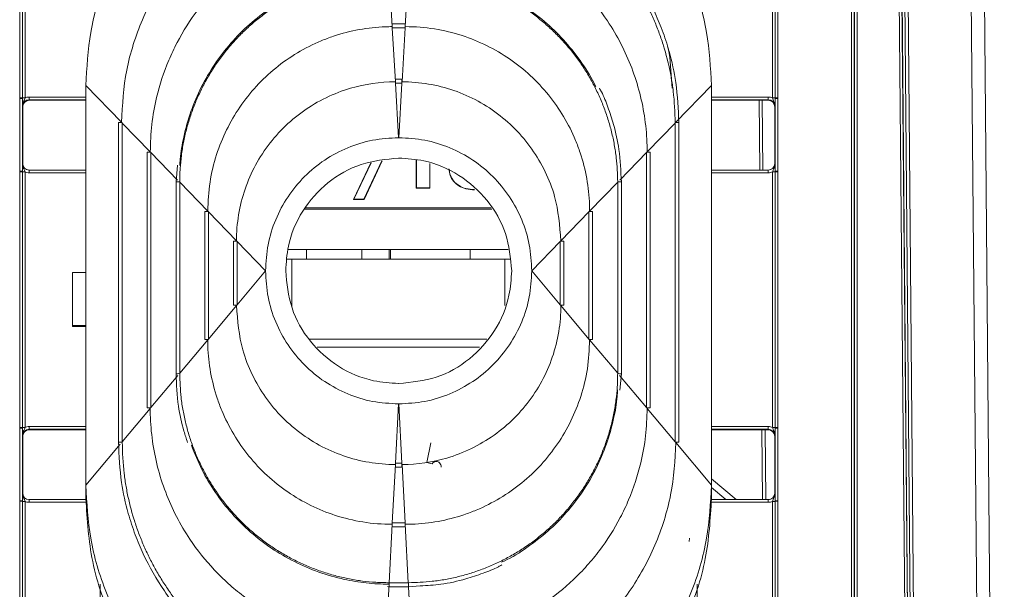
# Model space of a CAD drawing. Header units: millimetres. Extents: x 0 to 2100, y 0 to 1485.
# Tile 18 of 67: x 561 to 635, y 393 to 436. Entities that reach past the tile are written whole.
import ezdxf

# ---------------------------------------------------------------- set-up
doc = ezdxf.new("R2010")
doc.units = ezdxf.units.MM
doc.header["$LTSCALE"] = 5

msp = doc.modelspace()

# ---------------------------------------------------------------- linework, layer by layer
at = {"color": 7, "linetype": 'Continuous', "lineweight": 15}
for p, q in [((633.702, 268.385), (631.87, 478.342)), ((632.87, 478.314), (634.702, 268.385)), ((628.706, 268.381), (626.969, 467.405)), ((627.209, 467.409), (628.946, 268.385)), ((623.227, 286.277), (623.227, 463.906)), ((623.427, 463.904), (623.427, 286.275)), ((623.437, 286.275), (623.437, 463.885)), ((623.637, 463.883), (623.637, 286.273)), ((628.14, 285.973), (626.584, 464.183)), ((626.784, 464.183), (628.34, 285.973)), ((628.512, 268.429), (626.839, 458.455)), ((560.727, 430.31), (560.727, 440.007)), ((560.927, 440.005), (560.927, 430.308)), ((561.127, 440.003), (561.127, 430.307)), ((588.479, 439.708), (588.712, 435.664)), ((589.924, 439.708), (589.691, 435.664)), ((617.276, 430.307), (617.276, 440.003)), ((617.476, 430.308), (617.476, 440.005)), ((617.676, 440.007), (617.676, 430.31)), ((589.689, 435.864), (588.715, 435.864)), ((588.715, 435.864), (588.715, 435.563)), ((589.689, 435.864), (589.689, 435.563)), ((588.715, 435.563), (588.718, 435.563)), ((588.718, 435.563), (588.95, 431.519)), ((589.686, 435.563), (588.718, 435.563)), ((589.686, 435.563), (589.453, 431.519)), ((589.686, 435.563), (589.689, 435.563)), ((589.45, 431.718), (588.953, 431.718)), ((588.953, 431.418), (588.953, 431.718)), ((588.953, 431.418), (588.956, 431.418)), ((588.956, 431.418), (589.192, 427.323)), ((589.447, 431.418), (588.956, 431.418)), ((589.447, 431.418), (589.212, 427.323)), ((589.447, 431.418), (589.45, 431.418)), ((589.45, 431.418), (589.45, 431.718)), ((565.702, 431.232), (568.375, 428.48)), ((565.702, 401.233), (565.702, 431.232)), ((612.702, 431.232), (610.029, 428.48)), ((612.702, 431.232), (612.702, 401.233)), ((560.727, 430.262), (560.727, 430.31)), ((560.727, 424.805), (560.727, 430.262)), ((560.927, 430.308), (560.927, 430.26)), ((560.927, 430.26), (560.927, 424.803)), ((561.431, 430.376), (561.431, 430.174)), ((561.431, 430.174), (561.452, 430.132)), ((561.452, 430.132), (565.702, 430.132)), ((612.702, 430.132), (616.952, 430.132)), ((616.326, 424.882), (616.28, 430.132)), ((616.952, 430.132), (616.973, 430.174)), ((616.973, 430.376), (616.973, 430.174)), ((617.476, 430.26), (617.476, 430.308)), ((617.476, 424.803), (617.476, 430.26)), ((617.676, 430.31), (617.676, 430.262)), ((617.676, 430.262), (617.676, 424.805)), ((560.952, 429.632), (560.931, 429.674)), ((560.952, 429.632), (560.952, 425.382)), ((617.473, 429.674), (617.452, 429.632)), ((617.452, 425.382), (617.452, 429.632)), ((568.152, 428.452), (568.152, 404.449)), ((568.429, 428.425), (568.429, 428.454)), ((568.429, 428.425), (570.535, 426.256)), ((568.429, 428.425), (568.429, 404.481)), ((609.975, 428.425), (607.869, 426.256)), ((609.975, 428.454), (609.975, 428.425)), ((609.975, 404.481), (609.975, 428.425)), ((610.252, 404.449), (610.252, 428.452)), ((610.252, 428.452), (610.252, 428.452)), ((589.212, 427.323), (589.192, 427.323)), ((570.312, 426.228), (570.312, 407.022)), ((570.589, 426.201), (570.589, 426.231)), ((570.589, 426.201), (570.589, 407.054)), ((607.815, 426.231), (607.815, 426.201)), ((607.815, 407.054), (607.815, 426.201)), ((608.092, 407.022), (608.092, 426.228)), ((560.931, 425.382), (560.952, 425.382)), ((585.806, 422.675), (587.099, 425.431)), ((585.839, 422.695), (587.124, 425.436)), ((587.935, 425.574), (586.585, 422.695)), ((587.959, 425.578), (586.598, 422.675)), ((589.208, 425.788), (589.196, 425.788)), ((590.508, 423.526), (590.508, 425.643)), ((590.529, 423.546), (590.529, 425.641)), ((591.532, 425.394), (591.532, 423.546)), ((591.552, 425.386), (591.552, 423.526)), ((617.452, 425.382), (617.473, 425.382)), ((560.727, 424.757), (560.727, 424.805)), ((560.727, 405.562), (560.727, 424.757)), ((560.927, 424.803), (560.927, 424.755)), ((560.927, 424.755), (560.927, 405.56)), ((561.127, 424.753), (561.127, 405.558)), ((561.431, 424.684), (561.431, 424.882)), ((561.431, 424.882), (565.702, 424.882)), ((572.581, 425.246), (572.472, 424.005)), ((612.702, 424.882), (616.973, 424.882)), ((616.973, 424.684), (616.973, 424.882)), ((617.276, 405.558), (617.276, 424.753)), ((617.476, 424.755), (617.476, 424.803)), ((617.476, 405.56), (617.476, 424.755)), ((617.676, 424.805), (617.676, 424.757)), ((617.676, 424.757), (617.676, 405.562)), ((572.472, 424.005), (572.472, 409.595)), ((572.472, 424.005), (572.472, 424.005)), ((572.749, 423.977), (572.749, 424.007)), ((572.749, 423.977), (574.855, 421.809)), ((572.749, 423.977), (572.749, 409.627)), ((605.655, 423.977), (603.549, 421.809)), ((605.655, 424.007), (605.655, 423.977)), ((605.655, 409.627), (605.655, 423.977)), ((605.932, 409.595), (605.932, 424.005)), ((605.932, 424.005), (605.932, 424.005)), ((590.529, 423.546), (590.508, 423.526)), ((591.552, 423.526), (590.508, 423.526)), ((591.532, 423.546), (590.529, 423.546)), ((591.532, 423.546), (591.552, 423.526)), ((585.839, 422.695), (585.806, 422.675)), ((586.598, 422.675), (585.806, 422.675)), ((586.585, 422.695), (585.839, 422.695)), ((586.585, 422.695), (586.598, 422.675)), ((574.632, 421.781), (574.632, 412.168)), ((574.909, 421.753), (574.909, 421.783)), ((574.909, 421.753), (577.015, 419.585)), ((574.909, 421.753), (574.909, 412.2)), ((603.495, 421.753), (601.389, 419.585)), ((603.495, 421.783), (603.495, 421.753)), ((603.495, 412.2), (603.495, 421.753)), ((603.772, 412.168), (603.772, 421.781)), ((576.792, 419.557), (576.792, 414.741)), ((577.069, 419.559), (577.069, 419.53)), ((577.069, 419.53), (579.202, 417.333)), ((577.069, 414.773), (577.069, 419.53)), ((601.335, 419.53), (599.202, 417.333)), ((601.335, 419.53), (601.335, 419.559)), ((601.335, 419.53), (601.335, 414.773)), ((601.612, 414.741), (601.612, 419.557)), ((597.42, 418.924), (580.889, 418.924)), ((582.273, 418.924), (582.273, 418.196)), ((586.441, 418.924), (586.441, 418.196)), ((588.478, 418.924), (588.478, 418.196)), ((588.578, 418.196), (588.578, 418.924)), ((594.578, 418.924), (594.578, 418.196)), ((580.801, 418.196), (581.178, 418.196)), ((581.178, 418.196), (597.178, 418.196)), ((597.178, 418.196), (597.552, 418.196)), ((577.069, 414.773), (579.202, 417.313)), ((579.202, 417.333), (579.202, 417.313)), ((599.202, 417.313), (599.202, 417.333)), ((601.335, 414.773), (599.202, 417.313)), ((564.702, 413.203), (564.702, 417.203)), ((564.702, 417.203), (565.702, 417.203)), ((574.909, 412.2), (577.015, 414.709)), ((577.069, 414.773), (577.069, 414.743)), ((601.335, 414.743), (601.335, 414.773)), ((603.495, 412.2), (601.389, 414.709)), ((564.702, 413.203), (564.702, 413.151)), ((565.702, 413.203), (564.702, 413.203)), ((565.702, 413.151), (564.702, 413.151)), ((572.749, 409.627), (574.855, 412.136)), ((574.909, 412.17), (574.909, 412.2)), ((582.481, 412.196), (595.827, 412.196)), ((603.495, 412.2), (603.495, 412.17)), ((605.655, 409.627), (603.549, 412.136)), ((583.086, 411.581), (595.28, 411.581)), ((572.472, 409.595), (572.472, 409.595)), ((572.749, 409.597), (572.749, 409.627)), ((605.655, 409.627), (605.655, 409.597)), ((605.824, 408.367), (605.932, 409.595)), ((605.932, 409.595), (605.932, 409.595)), ((589.196, 408.858), (589.208, 408.858)), ((568.429, 404.481), (570.535, 406.99)), ((570.589, 407.024), (570.589, 407.054)), ((588.956, 402.884), (589.192, 407.324)), ((589.192, 407.324), (589.212, 407.324)), ((589.447, 402.884), (589.212, 407.324)), ((607.815, 407.054), (607.815, 407.024)), ((609.975, 404.481), (607.869, 406.99)), ((560.727, 405.514), (560.727, 405.562)), ((560.727, 400.056), (560.727, 405.514)), ((560.927, 405.56), (560.927, 405.512)), ((560.927, 405.512), (560.927, 400.054)), ((561.431, 405.426), (561.431, 405.627)), ((561.431, 405.426), (561.452, 405.384)), ((565.702, 405.384), (561.452, 405.384)), ((616.952, 405.384), (612.702, 405.384)), ((616.542, 400.134), (616.496, 405.384)), ((616.952, 405.384), (616.973, 405.426)), ((616.973, 405.426), (616.973, 405.627)), ((617.476, 405.512), (617.476, 405.56)), ((617.476, 400.054), (617.476, 405.512)), ((617.676, 405.562), (617.676, 405.514)), ((617.676, 405.514), (617.676, 400.056)), ((560.952, 404.884), (560.931, 404.926)), ((560.952, 404.884), (560.952, 400.634)), ((617.473, 404.926), (617.452, 404.884)), ((617.452, 400.634), (617.452, 404.884)), ((568.152, 404.449), (568.152, 404.449)), ((568.429, 404.451), (568.429, 404.481)), ((591.315, 402.923), (591.627, 404.391)), ((609.975, 404.481), (609.975, 404.451)), ((612.702, 401.233), (610.029, 404.417)), ((588.718, 398.39), (588.95, 402.774)), ((588.953, 402.884), (588.956, 402.884)), ((588.953, 402.884), (588.953, 402.579)), ((588.953, 402.579), (589.45, 402.579)), ((589.447, 402.884), (588.956, 402.884)), ((589.447, 402.884), (589.45, 402.884)), ((589.45, 402.884), (589.45, 402.579)), ((589.686, 398.39), (589.453, 402.774)), ((591.715, 402.831), (591.315, 402.923)), ((565.702, 400.199), (565.702, 401.233)), ((612.702, 400.199), (612.702, 401.233)), ((613.783, 400.134), (612.702, 401.041)), ((560.931, 400.634), (560.952, 400.634)), ((617.452, 400.634), (617.473, 400.634)), ((560.727, 400.008), (560.727, 400.056)), ((560.727, 390.312), (560.727, 400.008)), ((560.927, 400.054), (560.927, 400.006)), ((560.927, 400.006), (560.927, 390.31)), ((561.127, 400.005), (561.127, 390.308)), ((561.431, 399.936), (561.431, 400.134)), ((561.431, 400.134), (565.703, 400.134)), ((565.702, 400.155), (565.702, 400.199)), ((565.702, 400.144), (565.702, 400.155)), ((565.702, 400.142), (565.702, 400.144)), ((612.701, 400.134), (616.973, 400.134)), ((612.702, 400.199), (612.702, 400.155)), ((612.702, 400.144), (612.702, 400.155)), ((612.702, 400.142), (612.702, 400.144)), ((616.973, 399.936), (616.973, 400.134)), ((617.276, 390.308), (617.276, 400.005)), ((617.476, 400.006), (617.476, 400.054)), ((617.476, 390.31), (617.476, 400.006)), ((617.676, 400.056), (617.676, 400.008)), ((617.676, 400.008), (617.676, 390.312)), ((588.479, 393.896), (588.712, 398.28)), ((588.715, 398.39), (588.718, 398.39)), ((588.715, 398.085), (588.715, 398.39)), ((588.715, 398.085), (589.689, 398.085)), ((589.686, 398.39), (588.718, 398.39)), ((589.686, 398.39), (589.689, 398.39)), ((589.689, 398.085), (589.689, 398.39)), ((589.924, 393.896), (589.691, 398.28)), ((611.016, 396.994), (611.05, 397.249)), ((588.241, 389.401), (588.474, 393.786)), ((588.356, 393.601), (588.477, 393.591)), ((588.477, 393.896), (588.479, 393.896)), ((588.477, 393.591), (589.927, 393.591)), ((589.924, 393.896), (588.479, 393.896)), ((589.924, 393.896), (589.927, 393.896)), ((589.927, 393.591), (590.827, 393.66))]:
    msp.add_line(p, q, dxfattribs=at)
at = {"color": 8, "linetype": 'Continuous', "lineweight": 15}
for p, q in [((561.431, 430.376), (565.702, 430.376)), ((565.702, 430.174), (561.431, 430.174)), ((612.702, 430.376), (616.973, 430.376)), ((616.973, 430.174), (612.702, 430.174)), ((616.52, 430.132), (616.566, 424.882)), ((570.589, 426.201), (572.588, 424.142)), ((607.815, 426.201), (605.816, 424.142)), ((565.702, 424.684), (561.431, 424.684)), ((616.973, 424.684), (612.702, 424.684)), ((596.203, 421.944), (582.126, 421.944)), ((582.229, 422.06), (596.138, 422.06)), ((581.178, 418.196), (581.178, 414.585)), ((597.178, 414.727), (597.178, 418.196)), ((570.589, 407.054), (572.599, 409.448)), ((607.815, 407.054), (605.789, 409.467)), ((561.431, 405.627), (565.702, 405.627)), ((565.702, 405.426), (561.431, 405.426)), ((612.702, 405.627), (616.973, 405.627)), ((616.973, 405.426), (612.702, 405.426)), ((616.736, 405.384), (616.782, 400.134)), ((565.702, 401.233), (568.279, 404.303)), ((612.702, 401.69), (614.556, 400.134)), ((565.723, 399.936), (561.431, 399.936)), ((616.973, 399.936), (612.679, 399.936)), ((566.776, 390.308), (566.776, 393.777)), ((588.477, 393.591), (588.477, 393.896)), ((589.927, 393.591), (589.927, 393.896)), ((590.162, 389.401), (589.94, 393.595)), ((611.627, 393.79), (611.627, 390.308))]:
    msp.add_line(p, q, dxfattribs=at)
at = {"color": 7, "linetype": 'Continuous', "lineweight": 15, "flags": 128}
msp.add_lwpolyline([(609.46, 434.064), (609.571, 433.378), (609.758, 431.043)], dxfattribs=at)
at = {"color": 7, "linetype": 'Continuous', "lineweight": 15}
for centre, radius, start, end in [((560.776, 424.384), 5.927, 88.54048, 90.47395), ((560.777, 424.414), 5.849, 88.52467, 90.48406), ((561.078, 436.233), 5.927, 268.54048, 270.47395), ((617.325, 436.233), 5.927, 269.52605, 271.45952), ((617.627, 424.384), 5.927, 89.52605, 91.45952), ((617.627, 424.414), 5.849, 89.51594, 91.47533), ((568.349, 420.967), 7.488, 89.3895, 91.5082), ((570.509, 418.743), 7.488, 89.3895, 91.50819), ((607.895, 418.743), 7.488, 88.49181, 90.6105), ((560.777, 418.956), 5.849, 88.52467, 90.48406), ((560.776, 418.83), 5.927, 88.54048, 90.47395), ((561.078, 430.68), 5.927, 268.54048, 270.47395), ((617.325, 430.68), 5.927, 269.52605, 271.45952), ((617.627, 418.956), 5.849, 89.51594, 91.47533), ((617.627, 418.83), 5.927, 89.52605, 91.45952), ((574.829, 414.295), 7.488, 89.38951, 91.50816), ((603.575, 414.295), 7.488, 88.49184, 90.61049), ((576.978, 413.457), 6.103, 89.14905, 91.7486), ((601.426, 413.457), 6.103, 88.2514, 90.85095), ((576.978, 408.64), 6.103, 89.14905, 91.7486), ((601.426, 408.64), 6.103, 88.2514, 90.85095), ((574.829, 404.682), 7.488, 89.38951, 91.50816), ((603.575, 404.682), 7.488, 88.49184, 90.61049), ((570.509, 399.537), 7.488, 89.3895, 91.50819), ((607.895, 399.537), 7.488, 88.49181, 90.6105), ((560.776, 399.635), 5.927, 88.54048, 90.47395), ((560.777, 399.665), 5.849, 88.52467, 90.48406), ((561.078, 411.485), 5.927, 268.54048, 270.47395), ((617.325, 411.485), 5.927, 269.52605, 271.45952), ((617.627, 399.635), 5.927, 89.52605, 91.45952), ((617.627, 399.665), 5.849, 89.51594, 91.47533), ((610.055, 396.964), 7.488, 88.4918, 90.6105), ((560.777, 394.208), 5.849, 88.52467, 90.48406), ((560.776, 394.082), 5.927, 88.54048, 90.47395), ((561.078, 405.931), 5.927, 268.54048, 270.47395), ((617.325, 405.931), 5.927, 269.52605, 271.45952), ((617.627, 394.208), 5.849, 89.51594, 91.47533), ((617.627, 394.082), 5.927, 89.52605, 91.45952)]:
    msp.add_arc(centre, radius, start, end, dxfattribs=at)
at = {"color": 8, "linetype": 'Continuous', "lineweight": 15}
for centre, start, end in [((610.055, 420.967), 88.4918, 90.6105), ((572.669, 416.519), 89.3895, 91.50818), ((605.735, 416.519), 88.49182, 90.6105), ((572.669, 402.109), 89.3895, 91.50818), ((605.735, 402.109), 88.49182, 90.6105), ((568.349, 396.964), 89.3895, 91.5082)]:
    msp.add_arc(centre, 7.488, start, end, dxfattribs=at)
at = {"color": 7, "linetype": 'Continuous', "lineweight": 15}
for centre, major_axis, ratio, start_param, end_param in [((561.431, 429.674), (0.362, -0.345), 0.999832, 2.3335, 3.90422), ((561.456, 429.632), (0.504, 0), 0.991312, 1.570796, 3.132866), ((561.431, 429.676), (0.595, -0.368), 0.999915, 2.124401, 2.572762), ((616.952, 429.632), (0.425, 0.263), 0.999915, 5.729657, 7.300377), ((616.973, 429.676), (0.595, 0.368), 0.999915, 0.56883, 1.017192), ((616.973, 429.674), (0.362, 0.345), 0.999832, 5.520558, 7.091278), ((561.431, 425.382), (0.439, 0.24), 0.999873, 2.641898, 4.212618), ((561.452, 425.382), (0.425, 0.263), 0.999915, 2.588064, 4.158784), ((616.952, 425.382), (0.425, -0.263), 0.999915, 5.265994, 6.836714), ((616.973, 425.382), (0.439, -0.24), 0.999873, 5.21216, 6.78288), ((561.431, 425.384), (0.595, 0.368), 0.999915, 3.710423, 4.158784), ((616.973, 425.384), (0.595, -0.368), 0.999915, 5.265994, 5.714355), ((561.431, 404.926), (0.362, -0.345), 0.999832, 2.3335, 3.90422), ((561.452, 404.884), (0.425, -0.263), 0.999915, 2.124401, 3.695121), ((561.431, 404.927), (0.595, -0.368), 0.999915, 2.124401, 2.572762), ((616.952, 404.884), (0.425, 0.263), 0.999915, 5.729657, 7.300377), ((616.973, 404.927), (0.595, 0.368), 0.999915, 0.56883, 1.017192), ((616.973, 404.926), (0.362, 0.345), 0.999832, 5.520558, 7.091278), ((561.431, 400.634), (0.439, 0.24), 0.999873, 2.641898, 4.212618), ((561.452, 400.634), (0.425, 0.263), 0.999915, 2.588064, 4.158784), ((616.973, 400.634), (0.439, -0.24), 0.999873, 5.21216, 6.78288), ((616.947, 400.625), (0.431, 0.267), 0.980675, 5.27472, 5.729581), ((561.431, 400.636), (0.595, 0.368), 0.999915, 3.710423, 4.158784), ((616.973, 400.636), (0.595, -0.368), 0.999915, 5.265994, 5.714355)]:
    msp.add_ellipse(centre, major_axis=major_axis, ratio=ratio, start_param=start_param, end_param=end_param, dxfattribs=at)
for points, knots in [([(587.702, 453.231), (586.36, 453.16), (583.596, 453.013), (579.496, 451.789), (575.553, 449.759), (572.035, 446.898), (569.174, 443.381), (567.144, 439.438), (565.92, 435.338), (565.773, 432.574), (565.702, 431.232)], [0, 0, 0, 0, 0.116516, 0.240011, 0.368641, 0.5, 0.631359, 0.759989, 0.883484, 1, 1, 1, 1]), ([(612.702, 431.232), (612.63, 432.574), (612.483, 435.338), (611.259, 439.438), (609.23, 443.381), (606.368, 446.898), (602.851, 449.759), (598.908, 451.789), (594.808, 453.013), (592.044, 453.16), (590.702, 453.231)], [0, 0, 0, 0, 0.116516, 0.240011, 0.368641, 0.5, 0.631359, 0.759989, 0.883484, 1, 1, 1, 1]), ([(587.997, 448.1), (587.831, 448.099), (587.002, 448.092), (585.51, 447.975), (583.548, 447.624), (582.11, 447.212), (580.704, 446.71), (579.33, 446.119), (577.587, 445.151), (575.951, 444.01), (574.439, 442.71), (573.067, 441.263), (571.848, 439.685), (570.797, 437.991), (569.92, 436.199), (569.235, 434.328), (568.558, 431.77), (568.448, 429.793), (568.375, 428.48)], [0, 0, 0, 0, 0.0161372, 0.0807637, 0.1453907, 0.2100169, 0.2261541, 0.2907815, 0.3554076, 0.4200351, 0.4846612, 0.5492888, 0.6139148, 0.6785424, 0.7431684, 0.8077959, 0.8724221, 1, 1, 1, 1]), ([(590.404, 447.999), (590.569, 447.998), (591.067, 447.994), (591.895, 447.95), (592.884, 447.849), (593.704, 447.723), (594.517, 447.566), (595.648, 447.303), (596.758, 446.953), (597.686, 446.595), (598.298, 446.34), (599.352, 445.854), (600.514, 445.207), (601.482, 444.566), (602.155, 444.083), (602.809, 443.574), (603.563, 442.924), (604.282, 442.237), (604.966, 441.514), (605.611, 440.758), (606.218, 439.97), (606.784, 439.151), (607.308, 438.306), (607.788, 437.434), (608.223, 436.54), (608.547, 435.777), (608.842, 435.002), (609.213, 433.902), (609.501, 432.775), (609.715, 431.634), (609.909, 430.363), (609.948, 429.243), (609.975, 428.454)], [0, 0, 0, 0, 0.016187, 0.048569, 0.08095, 0.113332, 0.129519, 0.1619, 0.226726, 0.242913, 0.2591, 0.291482, 0.356307, 0.388689, 0.404876, 0.437257, 0.469639, 0.502021, 0.534402, 0.566784, 0.599165, 0.631547, 0.663929, 0.69631, 0.728692, 0.761074, 0.777261, 0.809642, 0.874468, 0.890655, 0.923037, 1, 1, 1, 1]), ([(610.252, 428.452), (610.208, 429.464), (610.129, 431.27), (609.609, 433.59), (609.029, 435.375), (608.196, 437.357), (606.875, 439.682), (604.844, 442.196), (602.463, 444.322), (600.28, 445.717), (598.322, 446.681), (596.364, 447.425), (594.303, 448.005), (592.857, 448.096), (592.35, 448.128)], [0, 0, 0, 0, 0.103809, 0.185482, 0.243247, 0.296535, 0.406199, 0.516711, 0.627285, 0.732681, 0.781838, 0.851305, 0.947882, 1, 1, 1, 1]), ([(588.235, 443.955), (588.07, 443.953), (587.24, 443.946), (585.749, 443.816), (583.792, 443.427), (581.891, 442.819), (580.071, 442.001), (578.082, 440.824), (576.407, 439.487), (575.041, 438.084), (573.796, 436.574), (572.743, 434.913), (571.698, 432.7), (571.03, 430.643), (570.605, 428.321), (570.558, 426.946), (570.535, 426.256)], [0, 0, 0, 0, 0.0178914, 0.0895631, 0.1612356, 0.232907, 0.3045796, 0.3762513, 0.4820131, 0.5347577, 0.5875014, 0.6931836, 0.7458866, 0.8515689, 0.9255768, 1, 1, 1, 1]), ([(607.869, 426.256), (607.867, 426.412), (607.86, 427.231), (607.734, 428.713), (607.348, 430.67), (606.743, 432.572), (605.928, 434.394), (604.755, 436.385), (603.42, 438.061), (602.019, 439.429), (600.511, 440.677), (598.852, 441.733), (596.64, 442.78), (594.586, 443.456), (592.258, 443.872), (590.872, 443.955), (590.172, 443.955), (590.168, 443.955)], [0, 0, 0, 0, 0.016818, 0.08849, 0.160163, 0.231834, 0.303507, 0.375179, 0.480935, 0.533676, 0.586417, 0.692105, 0.744811, 0.850499, 0.92434, 0.999652, 1, 1, 1, 1]), ([(572.749, 424.007), (572.75, 424.173), (572.754, 424.504), (572.788, 425.166), (572.852, 425.826), (572.947, 426.483), (573.063, 427.135), (573.246, 427.944), (573.527, 428.899), (573.811, 429.678), (574.132, 430.442), (574.489, 431.191), (574.972, 432.061), (575.42, 432.759), (575.901, 433.434), (576.413, 434.086), (577.076, 434.829), (577.666, 435.411), (578.283, 435.964), (578.926, 436.488), (579.601, 436.971), (580.158, 437.33), (580.726, 437.672), (581.456, 438.065), (582.21, 438.411), (582.825, 438.66), (583.447, 438.888), (584.238, 439.136), (585.044, 439.335), (585.857, 439.494), (586.943, 439.659), (587.876, 439.689), (588.477, 439.708)], [0, 0, 0, 0, 0.020147, 0.040294, 0.080602, 0.100749, 0.120896, 0.161205, 0.201513, 0.241822, 0.261969, 0.302277, 0.342586, 0.382895, 0.403042, 0.44335, 0.483659, 0.523968, 0.544114, 0.584423, 0.624732, 0.644878, 0.665025, 0.705334, 0.745642, 0.765789, 0.785936, 0.826245, 0.866553, 0.8867, 0.927009, 1, 1, 1, 1]), ([(588.21, 439.805), (588.132, 439.804), (587.39, 439.795), (585.987, 439.652), (584.363, 439.29), (582.785, 438.774), (581.258, 438.11), (579.542, 437.089), (577.968, 435.86), (576.561, 434.442), (575.344, 432.858), (574.337, 431.133), (573.551, 429.296), (573.049, 427.474), (572.797, 426.11), (572.766, 425.393), (572.759, 425.235)], [0, 0, 0, 0, 0.010017, 0.095511, 0.181006, 0.223689, 0.309184, 0.394678, 0.480172, 0.565667, 0.65116, 0.736656, 0.82215, 0.907643, 0.979633, 1, 1, 1, 1]), ([(589.927, 439.708), (590.093, 439.707), (590.424, 439.704), (591.086, 439.671), (591.747, 439.608), (592.403, 439.514), (593.056, 439.4), (593.865, 439.217), (594.82, 438.938), (595.6, 438.655), (596.365, 438.336), (597.114, 437.98), (597.985, 437.498), (598.683, 437.051), (599.36, 436.572), (600.013, 436.061), (600.756, 435.399), (601.34, 434.81), (601.894, 434.194), (602.419, 433.552), (602.902, 432.878), (603.263, 432.321), (603.605, 431.754), (604, 431.024), (604.348, 430.271), (604.597, 429.657), (604.826, 429.035), (605.076, 428.244), (605.276, 427.439), (605.436, 426.626), (605.603, 425.54), (605.635, 424.608), (605.655, 424.007)], [0, 0, 0, 0, 0.020147, 0.040294, 0.080602, 0.100749, 0.120896, 0.161205, 0.201513, 0.241822, 0.261969, 0.302277, 0.342586, 0.382895, 0.403042, 0.44335, 0.483659, 0.523968, 0.544114, 0.584423, 0.624732, 0.644878, 0.665025, 0.705334, 0.745642, 0.765789, 0.785936, 0.826245, 0.866553, 0.8867, 0.927009, 1, 1, 1, 1]), ([(604.003, 431.161), (603.997, 431.174), (603.728, 431.798), (602.988, 432.931), (601.782, 434.517), (600.361, 435.924), (598.781, 437.145), (597.058, 438.155), (595.221, 438.941), (593.403, 439.459), (591.633, 439.748), (590.504, 439.809), (589.933, 439.81), (589.93, 439.81)], [0, 0, 0, 0, 0.002549, 0.117202, 0.231855, 0.346511, 0.461163, 0.575818, 0.690471, 0.805124, 0.901432, 0.999506, 1, 1, 1, 1]), ([(588.712, 435.664), (588.546, 435.662), (587.716, 435.653), (586.225, 435.487), (584.611, 435.073), (583.056, 434.488), (581.568, 433.737), (579.93, 432.588), (578.474, 431.217), (577.23, 429.651), (576.223, 427.922), (575.462, 426.023), (574.953, 423.972), (574.888, 422.534), (574.855, 421.809)], [0, 0, 0, 0, 0.022859, 0.114516, 0.206174, 0.251913, 0.34357, 0.43523, 0.526887, 0.618543, 0.710202, 0.801861, 0.9, 1, 1, 1, 1]), ([(603.549, 421.809), (603.547, 421.964), (603.538, 422.784), (603.376, 424.266), (602.966, 425.881), (602.384, 427.437), (601.636, 428.927), (600.491, 430.567), (599.122, 432.025), (597.559, 433.273), (595.832, 434.283), (593.937, 435.052), (591.882, 435.547), (590.433, 435.664), (589.696, 435.664), (589.691, 435.664)], [0, 0, 0, 0, 0.021488, 0.113145, 0.204803, 0.250543, 0.3422, 0.43386, 0.525517, 0.617174, 0.708833, 0.800491, 0.898326, 0.999354, 1, 1, 1, 1]), ([(577.015, 419.585), (577.017, 419.741), (577.023, 420.228), (577.119, 421.373), (577.456, 422.999), (578.18, 424.852), (579.199, 426.561), (580.487, 428.077), (582.008, 429.36), (583.72, 430.373), (586.006, 431.256), (587.81, 431.518), (588.941, 431.519), (588.95, 431.519)], [0, 0, 0, 0, 0.024964, 0.078113, 0.183973, 0.289761, 0.395547, 0.501332, 0.60712, 0.71291, 0.818698, 0.998504, 1, 1, 1, 1]), ([(589.453, 431.519), (589.619, 431.517), (590.116, 431.51), (591.271, 431.411), (592.896, 431.069), (594.749, 430.341), (596.455, 429.317), (597.968, 428.026), (599.248, 426.501), (600.251, 424.786), (601.157, 422.498), (601.299, 420.71), (601.389, 419.585)], [0, 0, 0, 0, 0.026557, 0.079706, 0.185586, 0.291389, 0.39719, 0.502991, 0.608793, 0.714598, 0.820387, 1, 1, 1, 1]), ([(605.932, 424.005), (605.896, 424.82), (605.831, 426.276), (605.418, 428.15), (604.935, 429.581), (604.595, 430.496), (604.334, 430.944), (604.283, 431.03)], [0, 0, 0, 0, 0.335689, 0.599849, 0.786618, 0.95894, 1, 1, 1, 1]), ([(560.931, 429.674), (560.931, 429.675), (560.931, 429.695), (560.93, 429.766), (560.929, 429.896), (560.928, 430.077), (560.927, 430.209), (560.927, 430.26)], [0, 0, 0, 0, 0.005551, 0.123014, 0.446974, 0.782817, 1, 1, 1, 1]), ([(561.127, 430.307), (561.111, 430.263), (561.071, 430.155), (560.989, 429.987), (560.938, 429.818), (560.931, 429.708), (560.931, 429.676), (560.931, 429.674)], [0, 0, 0, 0, 0.200769, 0.498761, 0.853829, 0.993399, 1, 1, 1, 1]), ([(560.952, 429.637), (560.96, 429.701), (560.975, 429.83), (561.09, 429.994), (561.255, 430.11), (561.386, 430.125), (561.452, 430.132)], [0, 0, 0, 0, 0.2458986, 0.4972657, 0.7486329, 1, 1, 1, 1]), ([(617.473, 429.674), (617.473, 429.676), (617.473, 429.708), (617.465, 429.818), (617.415, 429.987), (617.332, 430.155), (617.292, 430.263), (617.276, 430.307)], [0, 0, 0, 0, 0.006601, 0.146171, 0.501239, 0.799231, 1, 1, 1, 1]), ([(617.476, 430.26), (617.476, 430.209), (617.476, 430.077), (617.475, 429.896), (617.474, 429.766), (617.473, 429.695), (617.473, 429.675), (617.473, 429.674)], [0, 0, 0, 0, 0.217183, 0.553026, 0.876986, 0.994449, 1, 1, 1, 1]), ([(560.927, 424.803), (560.927, 424.854), (560.928, 424.986), (560.929, 425.164), (560.93, 425.293), (560.931, 425.362), (560.931, 425.381), (560.931, 425.382)], [0, 0, 0, 0, 0.217183, 0.553026, 0.876986, 0.994449, 1, 1, 1, 1]), ([(560.931, 425.382), (560.931, 425.381), (560.931, 425.349), (560.938, 425.239), (560.989, 425.072), (561.071, 424.905), (561.111, 424.797), (561.127, 424.753)], [0, 0, 0, 0, 0.006601, 0.146171, 0.501239, 0.799231, 1, 1, 1, 1]), ([(589.196, 425.788), (588.24, 425.695), (586.33, 425.507), (583.786, 424.042), (581.868, 421.889), (580.856, 419.51), (580.752, 417.942), (580.711, 417.323)], [0, 0, 0, 0, 0.215234, 0.430478, 0.645412, 0.860172, 1, 1, 1, 1]), ([(597.693, 417.323), (597.599, 418.271), (597.411, 420.171), (595.954, 422.704), (593.806, 424.621), (591.42, 425.642), (589.839, 425.747), (589.208, 425.788)], [0, 0, 0, 0, 0.213701, 0.428098, 0.642603, 0.857442, 1, 1, 1, 1]), ([(617.276, 424.753), (617.292, 424.797), (617.332, 424.905), (617.415, 425.072), (617.465, 425.239), (617.473, 425.349), (617.473, 425.381), (617.473, 425.382)], [0, 0, 0, 0, 0.200769, 0.498761, 0.853829, 0.993399, 1, 1, 1, 1]), ([(617.473, 425.382), (617.473, 425.381), (617.473, 425.362), (617.474, 425.293), (617.475, 425.164), (617.476, 424.986), (617.476, 424.854), (617.476, 424.803)], [0, 0, 0, 0, 0.005551, 0.123014, 0.446974, 0.782817, 1, 1, 1, 1]), ([(594.907, 423.404), (594.686, 423.417), (594.267, 423.442), (593.711, 423.678), (593.298, 424.033), (593.037, 424.486), (592.993, 424.816), (592.97, 424.984)], [0, 0, 0, 0, 0.2161958, 0.4084826, 0.6006498, 0.7975245, 1, 1, 1, 1]), ([(594.907, 423.424), (594.686, 423.437), (594.269, 423.462), (593.717, 423.698), (593.311, 424.05), (593.06, 424.49), (593.015, 424.806), (592.993, 424.962)], [0, 0, 0, 0, 0.220747, 0.414938, 0.609004, 0.807515, 1, 1, 1, 1]), ([(580.711, 417.323), (580.805, 416.375), (580.993, 414.476), (582.45, 411.943), (584.597, 410.026), (586.984, 409.005), (588.565, 408.9), (589.196, 408.858)], [0, 0, 0, 0, 0.213701, 0.428098, 0.642603, 0.857442, 1, 1, 1, 1]), ([(589.208, 408.858), (590.163, 408.952), (592.073, 409.14), (594.618, 410.605), (596.536, 412.758), (597.548, 415.137), (597.652, 416.705), (597.693, 417.323)], [0, 0, 0, 0, 0.215234, 0.430478, 0.645412, 0.860172, 1, 1, 1, 1]), ([(588.95, 402.774), (588.785, 402.777), (588.287, 402.783), (587.132, 402.883), (585.507, 403.224), (583.655, 403.952), (581.949, 404.976), (580.436, 406.268), (579.155, 407.792), (578.153, 409.507), (577.247, 411.796), (577.104, 413.583), (577.015, 414.709)], [0, 0, 0, 0, 0.026557, 0.079706, 0.185586, 0.291389, 0.39719, 0.502991, 0.608793, 0.714598, 0.820387, 1, 1, 1, 1]), ([(601.389, 414.709), (601.387, 414.553), (601.381, 414.065), (601.285, 412.92), (600.948, 411.294), (600.224, 409.441), (599.205, 407.733), (597.917, 406.216), (596.396, 404.934), (594.683, 403.921), (592.397, 403.037), (590.594, 402.775), (589.462, 402.774), (589.453, 402.774)], [0, 0, 0, 0, 0.024964, 0.078113, 0.183973, 0.289761, 0.395547, 0.501332, 0.60712, 0.71291, 0.818698, 0.998504, 1, 1, 1, 1]), ([(574.855, 412.136), (574.857, 411.98), (574.865, 411.16), (575.027, 409.678), (575.438, 408.063), (576.02, 406.507), (576.768, 405.017), (577.913, 403.378), (579.281, 401.919), (580.845, 400.672), (582.571, 399.662), (584.467, 398.893), (586.522, 398.397), (587.97, 398.28), (588.707, 398.28), (588.712, 398.28)], [0, 0, 0, 0, 0.021488, 0.113145, 0.204803, 0.250543, 0.3422, 0.43386, 0.525517, 0.617174, 0.708833, 0.800491, 0.898326, 0.999354, 1, 1, 1, 1]), ([(589.691, 398.28), (589.857, 398.282), (590.687, 398.291), (592.179, 398.458), (593.793, 398.872), (595.348, 399.457), (596.836, 400.208), (598.473, 401.356), (599.929, 402.728), (601.173, 404.294), (602.181, 406.022), (602.942, 407.921), (603.45, 409.972), (603.516, 411.41), (603.549, 412.136)], [0, 0, 0, 0, 0.022859, 0.114516, 0.206174, 0.251913, 0.34357, 0.43523, 0.526887, 0.618543, 0.710202, 0.801861, 0.9, 1, 1, 1, 1]), ([(572.472, 409.595), (572.509, 408.78), (572.576, 407.324), (572.943, 405.6), (573.246, 404.711), (573.342, 404.429)], [0, 0, 0, 0, 0.464559, 0.830129, 1, 1, 1, 1]), ([(588.477, 393.896), (588.311, 393.897), (587.979, 393.9), (587.317, 393.933), (586.657, 393.995), (586, 394.089), (585.347, 394.204), (584.538, 394.387), (583.583, 394.666), (582.803, 394.949), (582.039, 395.268), (581.289, 395.623), (580.419, 396.106), (579.72, 396.553), (579.044, 397.032), (578.391, 397.543), (577.647, 398.205), (577.064, 398.794), (576.51, 399.41), (575.985, 400.052), (575.501, 400.726), (575.141, 401.283), (574.798, 401.85), (574.404, 402.58), (574.056, 403.333), (573.807, 403.947), (573.577, 404.569), (573.328, 405.36), (573.128, 406.165), (572.967, 406.978), (572.8, 408.064), (572.769, 408.996), (572.749, 409.597)], [0, 0, 0, 0, 0.020147, 0.040294, 0.080602, 0.100749, 0.120896, 0.161205, 0.201513, 0.241822, 0.261969, 0.302277, 0.342586, 0.382895, 0.403042, 0.44335, 0.483659, 0.523968, 0.544114, 0.584423, 0.624732, 0.644878, 0.665025, 0.705334, 0.745642, 0.765789, 0.785936, 0.826245, 0.866553, 0.8867, 0.927009, 1, 1, 1, 1]), ([(605.655, 409.597), (605.653, 409.431), (605.649, 409.1), (605.616, 408.438), (605.552, 407.777), (605.457, 407.121), (605.341, 406.468), (605.157, 405.66), (604.876, 404.705), (604.592, 403.926), (604.272, 403.162), (603.915, 402.413), (603.431, 401.543), (602.983, 400.845), (602.503, 400.17), (601.99, 399.518), (601.328, 398.775), (600.737, 398.193), (600.12, 397.64), (599.477, 397.116), (598.803, 396.633), (598.246, 396.274), (597.677, 395.932), (596.947, 395.539), (596.194, 395.192), (595.579, 394.944), (594.957, 394.716), (594.165, 394.467), (593.36, 394.269), (592.547, 394.11), (591.46, 393.945), (590.528, 393.915), (589.927, 393.896)], [0, 0, 0, 0, 0.0201468, 0.0402936, 0.0806022, 0.100749, 0.1208958, 0.1612046, 0.2015131, 0.2418219, 0.2619687, 0.3022773, 0.3425859, 0.3828947, 0.4030416, 0.4433501, 0.4836587, 0.5239677, 0.5441144, 0.584423, 0.6247316, 0.6448784, 0.6650253, 0.7053338, 0.7456424, 0.7657892, 0.7859361, 0.8262447, 0.8665533, 0.8867001, 0.9270089, 1, 1, 1, 1]), ([(596.933, 395.438), (596.997, 395.466), (597.672, 395.755), (598.855, 396.521), (600.438, 397.732), (601.842, 399.155), (603.06, 400.737), (604.066, 402.462), (604.852, 404.3), (605.355, 406.121), (605.607, 407.49), (605.638, 408.211), (605.645, 408.374)], [0, 0, 0, 0, 0.012909, 0.134965, 0.257021, 0.37908, 0.501135, 0.623193, 0.74525, 0.867306, 0.970083, 1, 1, 1, 1]), ([(570.535, 406.99), (570.536, 406.834), (570.543, 406.015), (570.67, 404.533), (571.056, 402.576), (571.66, 400.674), (572.475, 398.852), (573.649, 396.862), (574.984, 395.185), (576.385, 393.817), (577.893, 392.569), (579.552, 391.514), (581.763, 390.466), (583.818, 389.79), (586.145, 389.375), (587.531, 389.292), (588.232, 389.291), (588.235, 389.291)], [0, 0, 0, 0, 0.016818, 0.08849, 0.160163, 0.231834, 0.303507, 0.375179, 0.480935, 0.533676, 0.586417, 0.692105, 0.744811, 0.850499, 0.92434, 0.999652, 1, 1, 1, 1]), ([(590.168, 389.291), (590.334, 389.293), (591.163, 389.3), (592.655, 389.43), (594.612, 389.819), (596.513, 390.427), (598.333, 391.245), (600.322, 392.422), (601.996, 393.76), (603.363, 395.162), (604.608, 396.673), (605.66, 398.333), (606.705, 400.546), (607.373, 402.603), (607.799, 404.925), (607.845, 406.3), (607.869, 406.99)], [0, 0, 0, 0, 0.017891, 0.089563, 0.161236, 0.232907, 0.30458, 0.376251, 0.482013, 0.534758, 0.587501, 0.693184, 0.745887, 0.851569, 0.925577, 1, 1, 1, 1]), ([(560.931, 404.926), (560.931, 404.927), (560.931, 404.946), (560.93, 405.017), (560.929, 405.148), (560.928, 405.329), (560.927, 405.46), (560.927, 405.512)], [0, 0, 0, 0, 0.005551, 0.123014, 0.446974, 0.782817, 1, 1, 1, 1]), ([(560.931, 404.926), (560.931, 404.927), (560.931, 404.959), (560.938, 405.07), (560.989, 405.238), (561.071, 405.406), (561.111, 405.515), (561.127, 405.558)], [0, 0, 0, 0, 0.006601, 0.146171, 0.501239, 0.799231, 1, 1, 1, 1]), ([(617.276, 405.558), (617.292, 405.515), (617.332, 405.406), (617.415, 405.238), (617.465, 405.07), (617.473, 404.959), (617.473, 404.927), (617.473, 404.926)], [0, 0, 0, 0, 0.200769, 0.498761, 0.853829, 0.993399, 1, 1, 1, 1]), ([(617.476, 405.512), (617.476, 405.46), (617.476, 405.329), (617.475, 405.148), (617.474, 405.017), (617.473, 404.946), (617.473, 404.927), (617.473, 404.926)], [0, 0, 0, 0, 0.217183, 0.553026, 0.876986, 0.994449, 1, 1, 1, 1]), ([(568.152, 404.449), (568.196, 403.438), (568.275, 401.631), (568.794, 399.311), (569.375, 397.527), (570.205, 395.542), (571.543, 393.236), (573.102, 391.181), (574.233, 390.211), (574.546, 389.942)], [0, 0, 0, 0, 0.185675, 0.331755, 0.435076, 0.530386, 0.726532, 0.924196, 1, 1, 1, 1]), ([(588, 384.907), (587.834, 384.908), (587.337, 384.912), (586.509, 384.956), (585.519, 385.056), (584.7, 385.182), (583.886, 385.34), (582.755, 385.603), (581.646, 385.952), (580.718, 386.311), (580.106, 386.565), (579.051, 387.052), (577.89, 387.698), (576.922, 388.339), (576.249, 388.823), (575.594, 389.332), (574.841, 389.981), (574.121, 390.668), (573.438, 391.391), (572.792, 392.148), (572.185, 392.936), (571.619, 393.754), (571.096, 394.6), (570.616, 395.472), (570.181, 396.366), (569.856, 397.129), (569.562, 397.904), (569.19, 399.004), (568.903, 400.131), (568.689, 401.272), (568.494, 402.543), (568.456, 403.663), (568.429, 404.451)], [0, 0, 0, 0, 0.016187, 0.048569, 0.08095, 0.113332, 0.129519, 0.1619, 0.226726, 0.242913, 0.2591, 0.291482, 0.356307, 0.388689, 0.404876, 0.437257, 0.469639, 0.502021, 0.534402, 0.566784, 0.599165, 0.631547, 0.663929, 0.69631, 0.728692, 0.761074, 0.777261, 0.809642, 0.874468, 0.890655, 0.923037, 1, 1, 1, 1]), ([(573.627, 404.222), (573.875, 403.605), (574.37, 402.371), (575.402, 400.657), (576.625, 399.08), (578.041, 397.671), (579.623, 396.451), (581.346, 395.441), (583.182, 394.655), (585.001, 394.136), (586.77, 393.848), (587.9, 393.786), (588.471, 393.786), (588.474, 393.786)], [0, 0, 0, 0, 0.103097, 0.206193, 0.309288, 0.412386, 0.51548, 0.618578, 0.721673, 0.824769, 0.911368, 0.999555, 1, 1, 1, 1]), ([(590.407, 384.797), (590.572, 384.798), (591.402, 384.805), (592.893, 384.922), (594.856, 385.273), (596.293, 385.686), (597.7, 386.187), (599.074, 386.778), (600.817, 387.746), (602.452, 388.887), (603.964, 390.187), (605.336, 391.634), (606.555, 393.212), (607.607, 394.906), (608.484, 396.698), (609.169, 398.569), (609.846, 401.127), (609.956, 403.105), (610.029, 404.417)], [0, 0, 0, 0, 0.0161372, 0.0807637, 0.1453907, 0.2100169, 0.2261541, 0.2907815, 0.3554076, 0.4200351, 0.4846612, 0.5492888, 0.6139148, 0.6785424, 0.7431684, 0.8077959, 0.8724221, 1, 1, 1, 1]), ([(592.027, 403), (591.993, 402.997), (591.925, 402.99), (591.815, 402.931), (591.753, 402.869), (591.715, 402.831)], [0, 0, 0, 0, 0.279732, 0.559865, 1, 1, 1, 1]), ([(592.39, 402.582), (592.386, 402.64), (592.377, 402.756), (592.286, 402.894), (592.164, 402.986), (592.073, 402.996), (592.027, 403)], [0, 0, 0, 0, 0.280345, 0.559895, 0.780024, 1, 1, 1, 1]), ([(565.702, 401.233), (565.773, 399.891), (565.92, 397.127), (567.144, 393.027), (569.174, 389.085), (572.035, 385.567), (575.553, 382.706), (579.496, 380.676), (583.596, 379.452), (586.36, 379.305), (587.702, 379.234)], [0, 0, 0, 0, 0.116516, 0.240011, 0.368641, 0.5, 0.631359, 0.759989, 0.883484, 1, 1, 1, 1]), ([(590.702, 379.234), (592.044, 379.305), (594.808, 379.452), (598.908, 380.676), (602.851, 382.706), (606.368, 385.567), (609.23, 389.085), (611.259, 393.027), (612.483, 397.127), (612.63, 399.891), (612.702, 401.233)], [0, 0, 0, 0, 0.116516, 0.240011, 0.368641, 0.5, 0.631359, 0.759989, 0.883484, 1, 1, 1, 1]), ([(560.927, 400.054), (560.927, 400.106), (560.928, 400.237), (560.929, 400.416), (560.93, 400.544), (560.931, 400.614), (560.931, 400.633), (560.931, 400.634)], [0, 0, 0, 0, 0.217183, 0.553026, 0.876986, 0.994449, 1, 1, 1, 1]), ([(560.931, 400.634), (560.931, 400.632), (560.931, 400.6), (560.938, 400.491), (560.989, 400.323), (561.071, 400.157), (561.111, 400.048), (561.127, 400.005)], [0, 0, 0, 0, 0.006601, 0.146171, 0.501239, 0.799231, 1, 1, 1, 1]), ([(617.394, 400.413), (617.368, 400.367), (617.309, 400.263), (617.147, 400.157), (617.017, 400.141), (616.952, 400.134)], [0, 0, 0, 0, 0.290941, 0.64547, 1, 1, 1, 1]), ([(617.276, 400.005), (617.292, 400.048), (617.332, 400.157), (617.415, 400.323), (617.465, 400.491), (617.473, 400.6), (617.473, 400.632), (617.473, 400.634)], [0, 0, 0, 0, 0.200769, 0.498761, 0.853829, 0.993399, 1, 1, 1, 1]), ([(617.473, 400.634), (617.473, 400.633), (617.473, 400.614), (617.474, 400.544), (617.475, 400.416), (617.476, 400.237), (617.476, 400.106), (617.476, 400.054)], [0, 0, 0, 0, 0.005551, 0.123014, 0.446974, 0.782817, 1, 1, 1, 1]), ([(587.702, 378.2), (586.193, 378.29), (583.078, 378.477), (578.497, 380.028), (574.197, 382.584), (570.48, 386.18), (567.717, 390.554), (566.007, 395.344), (565.801, 398.616), (565.702, 400.199)], [0, 0, 0, 0, 0.131017, 0.270531, 0.415795, 0.563268, 0.715883, 0.862537, 1, 1, 1, 1]), ([(612.702, 400.199), (612.611, 398.691), (612.425, 395.576), (610.874, 390.995), (608.317, 386.695), (604.722, 382.978), (600.347, 380.215), (595.557, 378.505), (592.285, 378.299), (590.702, 378.2)], [0, 0, 0, 0, 0.131017, 0.270531, 0.415795, 0.563268, 0.715883, 0.862537, 1, 1, 1, 1]), ([(590.827, 393.66), (591.341, 393.686), (592.495, 393.744), (594.072, 394.107), (595.504, 394.587), (596.417, 394.927), (596.863, 395.187), (596.947, 395.236)], [0, 0, 0, 0, 0.2419128, 0.5437567, 0.7571685, 0.9540739, 1, 1, 1, 1])]:
    msp.add_open_spline(points, degree=3, knots=knots, dxfattribs=at)
for points in [[(589.192, 427.323), (588.538, 427.286), (587.23, 427.211), (585.344, 426.617), (583.606, 425.694), (582.083, 424.442), (580.831, 422.919), (579.907, 421.181), (579.313, 419.295), (579.239, 417.987), (579.202, 417.333)], [(599.202, 417.333), (599.165, 417.987), (599.09, 419.295), (598.496, 421.181), (597.573, 422.919), (596.321, 424.442), (594.798, 425.694), (593.059, 426.617), (591.173, 427.211), (589.866, 427.286), (589.212, 427.323)], [(579.202, 417.313), (579.239, 416.66), (579.313, 415.352), (579.907, 413.466), (580.831, 411.728), (582.083, 410.204), (583.606, 408.953), (585.344, 408.029), (587.23, 407.435), (588.538, 407.361), (589.192, 407.324)], [(589.212, 407.324), (589.866, 407.361), (591.173, 407.435), (593.059, 408.029), (594.798, 408.953), (596.321, 410.204), (597.573, 411.728), (598.496, 413.466), (599.09, 415.352), (599.165, 416.66), (599.202, 417.313)]]:
    msp.add_open_spline(points, degree=3, dxfattribs=at)
at = {"color": 8, "linetype": 'Continuous', "lineweight": 15}
msp.add_open_spline([(617.452, 400.629), (617.449, 400.563), (617.445, 400.485), (617.401, 400.423), (617.394, 400.413)], degree=3, knots=[0, 0, 0, 0, 0.845058, 1, 1, 1, 1], dxfattribs=at)

doc.saveas('drawing.dxf')
